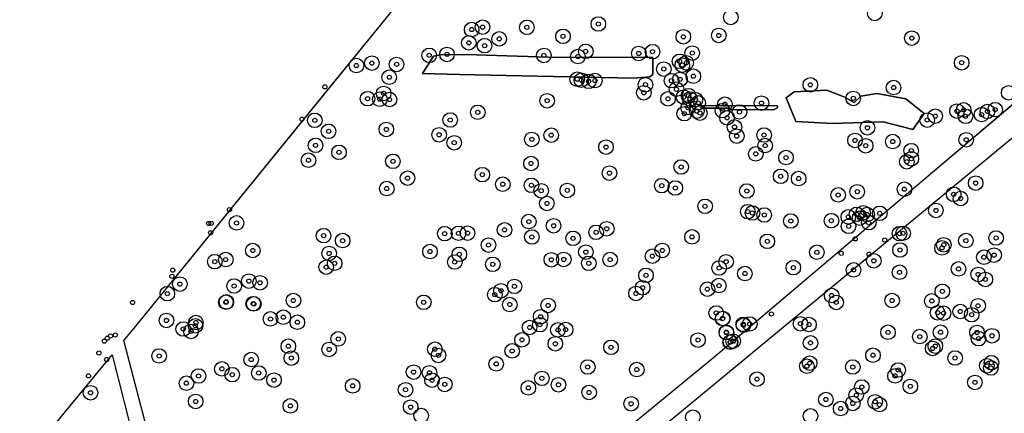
# Model space of a CAD drawing. Header units: inches. Extents: x 133161 to 134727, y 414457 to 415906.
# Tile 10 of 37: x 133369 to 133605, y 414769 to 414864. Entities that reach past the tile are written whole.
import ezdxf

# ---------------------------------------------------------------- set-up
doc = ezdxf.new("R2010")
doc.units = ezdxf.units.IN
doc.header["$MEASUREMENT"] = 0
doc.header["$PDMODE"] = 33
doc.header["$PDSIZE"] = -3
for name, color, linetype in [('Niet gedetecteerde gebieden (D-gebied) (ca. 6.258 m2)', 1, 'Continuous'), ('Onderzoeksgebied Genderensche Uiterwaard (ca. 421.775 m2)', 5, 'Continuous'), ('Significante objecten binnen onderzoeksgebied GUW', 3, 'Continuous'), ('Significante objecten buiten onderzoeksgebied GUW', 1, 'Continuous'), ('Veiligheidsmarge objecten GUW', 6, 'Continuous'), ('Verstoorde gebieden (C-gebied) (ca. 31.643 m2)', 40, 'Continuous'), ('Vrijgegeven gebieden (A+B gebied) (ca. 383.874 m2)', 3, 'Continuous')]:
    doc.layers.add(name, color=color, linetype=linetype)

msp = doc.modelspace()

# ---------------------------------------------------------------- linework, layer by layer
at = {"layer": 'Niet gedetecteerde gebieden (D-gebied) (ca. 6.258 m2)'}
for points in [[(133468.33, 414854.74, 0), (133470.08, 414855.09, 0), (133476.17, 414855.14, 0), (133495.79, 414854.57, 0), (133520.97, 414854.42, 0), (133520.97, 414850.34, 0), (133520.25, 414849.82, 0), (133516.32, 414849.46, 0), (133493.27, 414849.98, 0), (133474.57, 414850.34, 0), (133465.69, 414850.58, 0)], [(133532.74, 414842.89, 0), (133550.91, 414842.82, 0), (133550.93, 414842.35, 0), (133549.98, 414841.84, 0), (133539.4, 414841.92, 0), (133538.99, 414842.28, 0), (133532.49, 414842.25, 0)]]:
    msp.add_polyline3d(points, close=True, dxfattribs=at)
at = {"layer": 'Onderzoeksgebied Genderensche Uiterwaard (ca. 421.775 m2)'}
for points in [[(133738.86, 414865.52), (133654.35, 414794.56), (133581.49, 414733.93), (133568.52, 414723.75), (133526.81, 414688.29), (133476.01, 414649), (133378.77, 414573.99), (133272.41, 414495.01), (133222.24, 414456.82), (133187.26, 414490.67), (133177.31, 414500.3), (133325.58, 414609.12), (133434.2, 414692.12), (133532.89, 414773.62), (133613.72, 414840.42), (133683.57, 414901.01)], [(133642, 414872.45), (133582.94, 414822.41), (133535.53, 414782.3), (133513.73, 414764.31), (133456.92, 414717.69), (133446.19, 414709.41), (133435.24, 414700.42), (133420.64, 414688.3), (133420, 414688.72), (133414.97, 414706.79), (133399.89, 414763.8), (133393.94, 414786.44), (133396.81, 414789.92), (133475.08, 414886.31)]]:
    msp.add_lwpolyline(points, dxfattribs=at)
msp.add_lwpolyline([(133314.39, 414607.35), (133309.39, 414605.05), (133289.31, 414628.86), (133276.61, 414643.99), (133391.12, 414783.02), (133399.89, 414748.59), (133411.96, 414705.72), (133416.88, 414686.35), (133416.61, 414685.4), (133403.17, 414675.77), (133359.64, 414642.59), (133335.91, 414624.66), (133320.35, 414612.83)], close=True, dxfattribs=at)
at = {"layer": 'Significante objecten binnen onderzoeksgebied GUW'}
for p in [(133507.89, 414862.51), (133477.48, 414861.17), (133480.09, 414861.75), (133490.74, 414861.7), (133476.79, 414857.98), (133484.09, 414858.94), (133499.41, 414859.55), (133528.32, 414859.43), (133536.82, 414859.75), (133583.19, 414859.11), (133471.54, 414855.2), (133480.58, 414857.31), (133504.87, 414855.93), (133517.61, 414855.43), (133520.91, 414855.85), (133530.46, 414855.52), (133453.5, 414853.1), (133467.27, 414854.98), (133494.81, 414854.96), (133502.98, 414854.68), (133527.41, 414853.54), (133529.02, 414853.18), (133595.16, 414853.2), (133449.79, 414852.52), (133459.44, 414852.8), (133523.61, 414851.68), (133528.08, 414852.64), (133457.68, 414849.71), (133502.83, 414849.24), (133503.81, 414849.01), (133505.59, 414848.72), (133507.08, 414848.91), (133525.46, 414848.88), (133527.52, 414849.19), (133530.71, 414849.96), (133456.33, 414845.83), (133518.82, 414845.98), (133519.21, 414847.91), (133526.66, 414846.82), (133558.82, 414847.89), (133578.81, 414847.23), (133452.47, 414844.57), (133455.41, 414844.43), (133457.75, 414844.36), (133495.59, 414844.07), (133524.62, 414844.52), (133528.39, 414844.93), (133529.57, 414845.28), (133529.91, 414844.48), (133531.19, 414844.33), (133531.87, 414843.54), (133547.08, 414843.49), (133569.13, 414844.63), (133478.94, 414841.29), (133529.45, 414842.39), (133531.57, 414841.57), (133532.3, 414841.1), (133537.7, 414841.68), (133538.3, 414843.24), (133541.79, 414841.37), (133594.04, 414841.57), (133595.64, 414841.87), (133601.36, 414841.48), (133603.21, 414841.91), (133439.8, 414839.35), (133472.32, 414839.44), (133528.54, 414840.95), (133538.81, 414839.96), (133586.88, 414839.42), (133588.82, 414840.36), (133596.1, 414840.32), (133599.95, 414840.73), (133443.11, 414836.72), (133456.97, 414837.17), (133540.6, 414837.78), (133572.53, 414837.57), (133469.66, 414835.89), (133473.29, 414833.97), (133491.92, 414834.77), (133496.58, 414835.79), (133541.15, 414835.56), (133547.7, 414835.83), (133569.55, 414834.52), (133578.61, 414834.25), (133596.26, 414834.68), (133439.98, 414833.34), (133445.6, 414831.66), (133509.74, 414832.92), (133547.96, 414833.3), (133572.1, 414833.25), (133583.06, 414832.06), (133438.27, 414829.77), (133458.56, 414829.51), (133545.71, 414831.3), (133552.97, 414830.4), (133581.99, 414829.41), (133583.08, 414830.13), (133491.73, 414828.98), (133527.79, 414828.15), (133462.07, 414825.46), (133480.03, 414826.3), (133510.57, 414826.67), (133551.7, 414825.89), (133556.02, 414825.37), (133457.07, 414822.96), (133484.95, 414824), (133491.83, 414823.74), (133494.18, 414822.44), (133500.45, 414822.52), (133523.13, 414823.66), (133526.38, 414823.1), (133543.56, 414822.38), (133570.09, 414822.2), (133581.41, 414822.8), (133598.52, 414824.27), (133565.5, 414821.43), (133593.23, 414821.57), (133594.91, 414820.57), (133495.55, 414819.37), (133533.53, 414818.69), (133543.79, 414817.41), (133588.98, 414817.7), (133491.2, 414815.02), (133544.9, 414817.09), (133547.75, 414816.61), (133554.13, 414815.16), (133563.87, 414815.25), (133567.94, 414816.16), (133569.92, 414816.77), (133570.66, 414815.85), (133571.51, 414817.15), (133572.45, 414816.71), (133575.48, 414817.01), (133421.01, 414814.7), (133485.37, 414813.04), (133497.15, 414814.02), (133509.93, 414813.29), (133568.01, 414813.89), (133572.84, 414814.77), (133441.91, 414811.63), (133446.49, 414810.45), (133471, 414812.11), (133474.32, 414812.21), (133476.48, 414812.24), (133491.93, 414811.32), (133501.83, 414810.99), (133507.36, 414812.44), (133530.4, 414811.35), (133548.49, 414810.28), (133580.24, 414812.12), (133581.09, 414812.21), (133596.17, 414810.45), (133603.43, 414811.08), (133424.91, 414808.07), (133481.52, 414809.38), (133523.25, 414808.08), (133580.35, 414808.2), (133590.43, 414808.7), (133590.87, 414809.44), (133418.4, 414805.89), (133443.24, 414807.37), (133467.47, 414807.82), (133474.5, 414807.15), (133496.61, 414805.84), (133499.6, 414805.92), (133504.91, 414807.69), (133510.72, 414805.89), (133520.88, 414806.71), (133560.39, 414807.65), (133574.05, 414805.6), (133600.49, 414806.46), (133602.96, 414806.96), (133415.77, 414805.39), (133442.53, 414804.07), (133444.57, 414805), (133473.42, 414805.3), (133482.54, 414804.75), (133505.6, 414804.99), (133536.9, 414803.87), (133538.58, 414805.37), (133554.74, 414803.95), (133569.2, 414803.41), (133594.41, 414803.66), (133519.35, 414802.11), (133543.11, 414802.53), (133580.24, 414802.84), (133599.13, 414802.32), (133600.85, 414801.13), (133407.4, 414800), (133420.42, 414799.54), (133423.96, 414800.72), (133426.65, 414800.32), (133487.75, 414799.45), (133518.54, 414799.12), (133534.09, 414798.78), (133536.86, 414799.64), (133404.37, 414797.69), (133483.03, 414797.45), (133484.51, 414798.39), (133516.95, 414797.75), (133563.94, 414797.25), (133590.51, 414798.26), (133418.44, 414795.64), (133418.56, 414795.73), (133425, 414795.3), (133425.16, 414795.24), (133434.66, 414796.06), (133465.96, 414795.62), (133486.63, 414795.09), (133495.83, 414794.86), (133565.02, 414795.6), (133578.45, 414796.06), (133587.99, 414795.96), (133599.1, 414794.78), (133429.14, 414791.63), (133432.23, 414792.04), (133494.04, 414792.15), (133536.21, 414793.06), (133537.71, 414791.71), (133537.8, 414791.74), (133589.38, 414793.12), (133590.81, 414793.01), (133594.81, 414793.41), (133597.56, 414792.64), (133404.16, 414791.26), (133408.19, 414789.2), (133411.12, 414789.97), (133411.25, 414790.75), (133435.61, 414790.83), (133491.39, 414789.57), (133493.85, 414790.25), (133498.19, 414789), (133500.05, 414789.06), (133542.7, 414790.33), (133542.78, 414790.13), (133544.27, 414790.42), (133556.45, 414790.47), (133558.49, 414790.27), (133410.07, 414788.63), (133445.43, 414786.82), (133538.65, 414788.43), (133538.66, 414788.32), (133577.46, 414788.42), (133585.11, 414787.38), (133590.09, 414788.43), (133598.85, 414788.38), (133599.23, 414786.89), (133602.44, 414787.58), (133433.45, 414785.07), (133443.23, 414784.3), (133468.64, 414784.36), (133489.56, 414786.6), (133497.57, 414785.65), (133510.94, 414784.8), (133531.84, 414786.55), (133539.56, 414786.04), (133539.66, 414786.09), (133540.27, 414786.31), (133558.86, 414785.88), (133588.2, 414784.54), (133588.84, 414785.09), (133402.41, 414782.73), (133434.15, 414782.22), (133469.49, 414782.86), (133487.2, 414783.94), (133573.86, 414782.9), (133593.58, 414782.23), (133417.48, 414779.63), (133424.52, 414781.86), (133483.37, 414780.82), (133505.35, 414780.07), (133557.98, 414780.26), (133558.65, 414781), (133569.01, 414780.07), (133601.22, 414780.37), (133602.19, 414779.84), (133602.31, 414781.11), (133411.87, 414777.92), (133419.96, 414778.24), (133426.33, 414778.63), (133463.51, 414778.85), (133467.34, 414778.68), (133494.34, 414777.34), (133517.13, 414779.46), (133579.16, 414777.94), (133579.92, 414779.35), (133408.96, 414776.17), (133430, 414776.93), (133448.9, 414775.53), (133467.94, 414776.91), (133471.01, 414775.89), (133491.09, 414775.05), (133498.32, 414775.8), (133546.01, 414777.15), (133571.18, 414775.27), (133582.83, 414775.41), (133598.35, 414776.37), (133385.93, 414773.88), (133461.6, 414774.61), (133505.67, 414773.95), (133569.85, 414773.31), (133411.19, 414771.79), (133433.93, 414770.73), (133462.82, 414770.44), (133515.77, 414771.24), (133562.55, 414772.26), (133566.09, 414770.09), (133569.01, 414771.31), (133574.38, 414771.72), (133575.43, 414771.04)]:
    msp.add_point(p, dxfattribs=at)
at = {"layer": 'Significante objecten buiten onderzoeksgebied GUW'}
for p in [(133442.22, 414847.4), (133436.73, 414839.64), (133419.29, 414817.89), (133414.32, 414814.58), (133414.92, 414814.6), (133414.8, 414812.33), (133569.6, 414810.87), (133576.7, 414810.59), (133566.23, 414807.41), (133572.91, 414807.18), (133405.68, 414803.34), (133405.47, 414801.87), (133396.03, 414795.58), (133549.47, 414792.8), (133389.96, 414786.99), (133390.73, 414787.51), (133391.9, 414787.77), (133389.23, 414786.3), (133540.37, 414786.29), (133387.94, 414783.43), (133389.82, 414781.87), (133385.44, 414777.94)]:
    msp.add_point(p, dxfattribs=at)
at = {"layer": 'Veiligheidsmarge objecten GUW', "color": 210, "linetype": 'Continuous', "lineweight": 25}
for centre in [(133539.7, 414864.09), (133574.3, 414865.05), (133477.48, 414861.17), (133480.09, 414861.75), (133490.74, 414861.7), (133507.89, 414862.51), (133484.09, 414858.94), (133499.41, 414859.55), (133528.32, 414859.43), (133536.82, 414859.75), (133583.19, 414859.11), (133476.79, 414857.98), (133480.58, 414857.31), (133467.27, 414854.98), (133471.54, 414855.2), (133494.81, 414854.96), (133502.98, 414854.68), (133504.87, 414855.93), (133517.61, 414855.43), (133520.91, 414855.85), (133530.46, 414855.52), (133449.79, 414852.52), (133453.5, 414853.1), (133459.44, 414852.8), (133523.61, 414851.68), (133527.41, 414853.54), (133528.08, 414852.64), (133529.02, 414853.18), (133595.16, 414853.2), (133457.68, 414849.71), (133502.83, 414849.24), (133530.71, 414849.96), (133503.81, 414849.01), (133505.59, 414848.72), (133507.08, 414848.91), (133519.21, 414847.91), (133525.46, 414848.88), (133527.52, 414849.19), (133558.82, 414847.89), (133578.81, 414847.23), (133452.47, 414844.57), (133456.33, 414845.83), (133518.82, 414845.98), (133524.62, 414844.52), (133526.66, 414846.82), (133528.39, 414844.93), (133529.57, 414845.28), (133569.13, 414844.63), (133606.45, 414845.98), (133455.41, 414844.43), (133457.75, 414844.36), (133495.59, 414844.07), (133529.45, 414842.39), (133529.91, 414844.48), (133531.19, 414844.33), (133531.87, 414843.54), (133538.3, 414843.24), (133547.08, 414843.49), (133478.94, 414841.29), (133528.54, 414840.95), (133531.57, 414841.57), (133532.3, 414841.1), (133537.7, 414841.68), (133538.81, 414839.96), (133541.79, 414841.37), (133588.82, 414840.36), (133594.04, 414841.57), (133595.64, 414841.87), (133596.1, 414840.32), (133599.95, 414840.73), (133601.36, 414841.48), (133603.21, 414841.91), (133439.8, 414839.35), (133472.32, 414839.44), (133540.6, 414837.78), (133572.53, 414837.57), (133586.88, 414839.42), (133443.11, 414836.72), (133456.97, 414837.17), (133469.66, 414835.89), (133496.58, 414835.79), (133541.15, 414835.56), (133547.7, 414835.83), (133439.98, 414833.34), (133473.29, 414833.97), (133491.92, 414834.77), (133509.74, 414832.92), (133547.96, 414833.3), (133569.55, 414834.52), (133572.1, 414833.25), (133578.61, 414834.25), (133596.26, 414834.68), (133445.6, 414831.66), (133545.71, 414831.3), (133552.97, 414830.4), (133583.06, 414832.06), (133438.27, 414829.77), (133458.56, 414829.51), (133491.73, 414828.98), (133527.79, 414828.15), (133581.99, 414829.41), (133583.08, 414830.13), (133480.03, 414826.3), (133510.57, 414826.67), (133551.7, 414825.89), (133462.07, 414825.46), (133484.95, 414824), (133491.83, 414823.74), (133523.13, 414823.66), (133556.02, 414825.37), (133598.52, 414824.27), (133457.07, 414822.96), (133494.18, 414822.44), (133500.45, 414822.52), (133526.38, 414823.1), (133543.56, 414822.38), (133565.5, 414821.43), (133570.09, 414822.2), (133581.41, 414822.8), (133593.23, 414821.57), (133495.55, 414819.37), (133533.53, 414818.69), (133594.91, 414820.57), (133543.79, 414817.41), (133544.9, 414817.09), (133547.75, 414816.61), (133567.94, 414816.16), (133569.92, 414816.77), (133571.51, 414817.15), (133572.45, 414816.71), (133575.48, 414817.01), (133588.98, 414817.7), (133421.01, 414814.7), (133491.2, 414815.02), (133497.15, 414814.02), (133554.13, 414815.16), (133563.87, 414815.25), (133568.01, 414813.89), (133570.66, 414815.85), (133572.84, 414814.77), (133441.91, 414811.63), (133471, 414812.11), (133474.32, 414812.21), (133476.48, 414812.24), (133485.37, 414813.04), (133507.36, 414812.44), (133509.93, 414813.29), (133580.24, 414812.12), (133581.09, 414812.21), (133446.49, 414810.45), (133481.52, 414809.38), (133491.93, 414811.32), (133501.83, 414810.99), (133530.4, 414811.35), (133548.49, 414810.28), (133590.87, 414809.44), (133596.17, 414810.45), (133603.43, 414811.08), (133424.91, 414808.07), (133443.24, 414807.37), (133467.47, 414807.82), (133474.5, 414807.15), (133504.91, 414807.69), (133520.88, 414806.71), (133523.25, 414808.08), (133560.39, 414807.65), (133580.35, 414808.2), (133590.43, 414808.7), (133602.96, 414806.96), (133415.77, 414805.39), (133418.4, 414805.89), (133444.57, 414805), (133473.42, 414805.3), (133482.54, 414804.75), (133496.61, 414805.84), (133499.6, 414805.92), (133505.6, 414804.99), (133510.72, 414805.89), (133538.58, 414805.37), (133574.05, 414805.6), (133600.49, 414806.46), (133442.53, 414804.07), (133519.35, 414802.11), (133536.9, 414803.87), (133543.11, 414802.53), (133554.74, 414803.95), (133569.2, 414803.41), (133580.24, 414802.84), (133594.41, 414803.66), (133599.13, 414802.32), (133407.4, 414800), (133423.96, 414800.72), (133426.65, 414800.32), (133536.86, 414799.64), (133600.85, 414801.13), (133404.37, 414797.69), (133420.42, 414799.54), (133483.03, 414797.45), (133484.51, 414798.39), (133487.75, 414799.45), (133516.95, 414797.75), (133518.54, 414799.12), (133534.09, 414798.78), (133563.94, 414797.25), (133590.51, 414798.26), (133418.44, 414795.64), (133418.56, 414795.73), (133425, 414795.3), (133425.16, 414795.24), (133434.66, 414796.06), (133465.96, 414795.62), (133486.63, 414795.09), (133495.83, 414794.86), (133565.02, 414795.6), (133578.45, 414796.06), (133587.99, 414795.96), (133536.21, 414793.06), (133589.38, 414793.12), (133590.81, 414793.01), (133594.81, 414793.41), (133597.56, 414792.64), (133599.1, 414794.78), (133404.16, 414791.26), (133411.25, 414790.75), (133429.14, 414791.63), (133432.23, 414792.04), (133435.61, 414790.83), (133493.85, 414790.25), (133494.04, 414792.15), (133537.71, 414791.71), (133537.8, 414791.74), (133542.7, 414790.33), (133542.78, 414790.13), (133544.27, 414790.42), (133556.45, 414790.47), (133558.49, 414790.27), (133408.19, 414789.2), (133410.07, 414788.63), (133411.12, 414789.97), (133491.39, 414789.57), (133498.19, 414789), (133500.05, 414789.06), (133538.65, 414788.43), (133538.66, 414788.32), (133577.46, 414788.42), (133590.09, 414788.43), (133598.85, 414788.38), (133445.43, 414786.82), (133489.56, 414786.6), (133497.57, 414785.65), (133531.84, 414786.55), (133539.56, 414786.04), (133539.66, 414786.09), (133540.27, 414786.31), (133558.86, 414785.88), (133585.11, 414787.38), (133599.23, 414786.89), (133602.44, 414787.58), (133433.45, 414785.07), (133443.23, 414784.3), (133468.64, 414784.36), (133487.2, 414783.94), (133510.94, 414784.8), (133588.2, 414784.54), (133588.84, 414785.09), (133402.41, 414782.73), (133424.52, 414781.86), (133434.15, 414782.22), (133469.49, 414782.86), (133483.37, 414780.82), (133558.65, 414781), (133573.86, 414782.9), (133593.58, 414782.23), (133602.31, 414781.11), (133417.48, 414779.63), (133426.33, 414778.63), (133463.51, 414778.85), (133467.34, 414778.68), (133505.35, 414780.07), (133517.13, 414779.46), (133557.98, 414780.26), (133569.01, 414780.07), (133579.92, 414779.35), (133601.22, 414780.37), (133602.19, 414779.84), (133408.96, 414776.17), (133411.87, 414777.92), (133419.96, 414778.24), (133430, 414776.93), (133467.94, 414776.91), (133494.34, 414777.34), (133546.01, 414777.15), (133579.16, 414777.94), (133598.35, 414776.37), (133385.93, 414773.88), (133448.9, 414775.53), (133461.6, 414774.61), (133471.01, 414775.89), (133491.09, 414775.05), (133498.32, 414775.8), (133505.67, 414773.95), (133571.18, 414775.27), (133582.83, 414775.41), (133411.19, 414771.79), (133515.77, 414771.24), (133562.55, 414772.26), (133569.01, 414771.31), (133569.85, 414773.31), (133574.38, 414771.72), (133433.93, 414770.73), (133462.82, 414770.44), (133566.09, 414770.09), (133575.43, 414771.04), (133465.35, 414768.4), (133530.62, 414768.02), (133558.87, 414768.32)]:
    msp.add_circle(centre, 1.75, dxfattribs=at)
at = {"layer": 'Verstoorde gebieden (C-gebied) (ca. 31.643 m2)'}
msp.add_polyline3d([(133566.85, 414845, 0), (133567.04, 414844.89, 0), (133569.32, 414843.62, 0), (133570.92, 414845.17, 0), (133574.76, 414845.82, 0), (133581.79, 414844.5, 0), (133586.17, 414840.96, 0), (133583.44, 414837.12, 0), (133576.33, 414838.97, 0), (133564.11, 414838.59, 0), (133555.37, 414839.05, 0), (133553.02, 414844.77, 0), (133554.97, 414846.24, 0), (133562.8, 414846.59, 0), (133566.5, 414845.19, 0)], close=True, dxfattribs=at)
at = {"layer": 'Vrijgegeven gebieden (A+B gebied) (ca. 383.874 m2)'}
for points in [[(133325.58, 414609.12), (133434.2, 414692.12), (133532.89, 414773.62), (133613.72, 414840.42), (133683.57, 414901.01)], [(133642, 414872.45), (133605.02, 414841.12), (133582.94, 414822.41), (133535.53, 414782.3), (133513.73, 414764.31), (133456.92, 414717.69), (133446.19, 414709.41), (133435.24, 414700.42), (133423.1, 414690.35), (133421.79, 414690.45), (133419.65, 414689.99), (133414.97, 414706.79), (133399.89, 414763.8), (133393.94, 414786.44), (133396.81, 414789.92), (133443.53, 414847.46), (133461.27, 414869.3)]]:
    msp.add_lwpolyline(points, dxfattribs=at)
for points in [[(133493.27, 414849.98), (133516.32, 414849.46), (133520.25, 414849.82), (133520.97, 414850.34), (133520.97, 414854.42), (133495.79, 414854.57), (133476.17, 414855.14), (133470.08, 414855.09), (133468.33, 414854.74), (133465.69, 414850.58), (133474.57, 414850.34)], [(133553.02, 414844.77), (133555.37, 414839.05), (133564.11, 414838.59), (133576.33, 414838.97), (133583.44, 414837.12), (133586.17, 414840.96), (133581.79, 414844.5), (133574.76, 414845.82), (133570.92, 414845.17), (133569.32, 414843.62), (133567.04, 414844.89), (133566.85, 414845), (133566.5, 414845.19), (133562.8, 414846.59), (133554.97, 414846.24)], [(133550.91, 414842.82), (133532.74, 414842.89), (133532.49, 414842.25), (133538.99, 414842.28), (133539.4, 414841.92), (133549.98, 414841.84), (133550.93, 414842.35)], [(133349.57, 414732.57), (133362.04, 414747.72), (133391.12, 414783.02), (133399.89, 414748.59), (133411.96, 414705.72), (133416.78, 414686.72), (133415.78, 414686.1), (133416.19, 414685.09), (133403.17, 414675.77), (133359.64, 414642.59), (133335.91, 414624.66), (133320.35, 414612.83), (133314.39, 414607.35), (133310.92, 414605.75), (133310.15, 414606.5), (133309.86, 414606.42), (133308.74, 414605.83), (133289.31, 414628.86), (133276.61, 414643.99)]]:
    msp.add_lwpolyline(points, close=True, dxfattribs=at)

doc.saveas('drawing.dxf')
